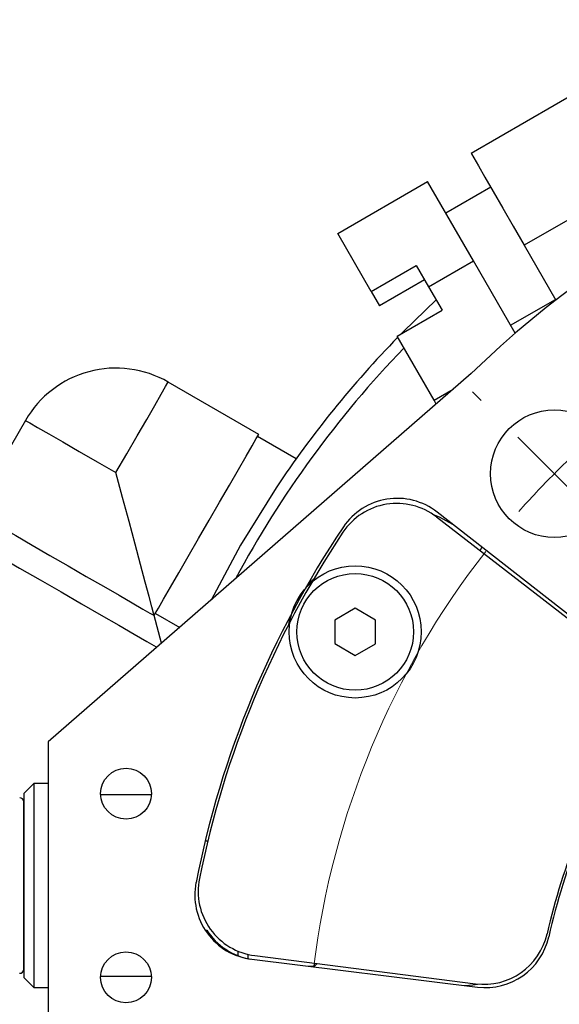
# Model space of a CAD drawing. Header units: inches. Extents: x 1.8 to 31.6, y 1.3 to 21.4.
# Tile 44 of 65: x 10.3 to 11.4, y 19.2 to 21.1. Entities that reach past the tile are written whole.
import ezdxf

# ---------------------------------------------------------------- set-up
doc = ezdxf.new("R2010")
doc.units = ezdxf.units.IN
doc.header["$MEASUREMENT"] = 0

# ---------------------------------------------------------------- blocks, each defined once
blk = doc.blocks.new('SW_CENTERMARKSYMBOL_0')
at = {"color": 0, "linetype": 'Continuous', "lineweight": 18}
for p, q in [((0.3349, 1.2904), (0.3186, 1.3067)), ((0.4762, 1.1489), (0.4056, 1.2197)), ((0.4762, 1.1489), (0.5469, 1.0782))]:
    blk.add_line(p, q, dxfattribs=at)
for start, end in [(131.4595, 134.9853), (134.9853, 138.5112), (142.0371, 172.9336)]:
    blk.add_arc((1.625, -0.0004), 1.625, start, end, dxfattribs=at)

msp = doc.modelspace()

# ---------------------------------------------------------------- linework, layer by layer
at = {"color": 7, "linetype": 'Continuous', "lineweight": 25}
for p, q in [((11.6323, 21.0673), (11.1993, 20.8172)), ((11.7346, 20.8901), (11.3016, 20.6401)), ((10.942, 20.6628), (11.1152, 20.7629)), ((11.2034, 20.6101), (11.1152, 20.7629)), ((11.2368, 20.7523), (11.1502, 20.7023)), ((11.0066, 20.551), (10.942, 20.6628)), ((11.3016, 20.6401), (11.3626, 20.5345)), ((11.0066, 20.551), (11.0932, 20.601)), ((11.0932, 20.601), (11.1168, 20.56)), ((11.1168, 20.56), (11.2034, 20.6101)), ((11.2841, 20.4704), (11.2034, 20.6101)), ((11.1092, 20.5733), (11.0226, 20.5233)), ((11.0066, 20.551), (11.0226, 20.5233)), ((11.1168, 20.56), (11.143, 20.5148)), ((11.2752, 20.4858), (11.3618, 20.5358)), ((11.0564, 20.4648), (11.143, 20.5148)), ((11.1277, 20.3412), (11.0564, 20.4648)), ((11.1993, 20.3927), (10.3835, 19.6828)), ((10.7894, 20.2755), (10.6149, 20.3763)), ((11.1277, 20.3412), (11.1646, 20.3625)), ((11.1319, 20.334), (11.1277, 20.3412)), ((10.3395, 20.3025), (10.2386, 20.1277)), ((10.8616, 20.2284), (10.7871, 20.2714)), ((11.4792, 19.8553), (11.1333, 20.1256)), ((11.4719, 19.8532), (11.1324, 20.1162)), ((11.2167, 20.0509), (11.2196, 20.0582)), ((10.9756, 19.9402), (10.9362, 19.9174)), ((11.0149, 19.9174), (10.9756, 19.9402)), ((10.5878, 19.9262), (10.5879, 19.9263)), ((10.602, 19.8729), (10.5878, 19.9262)), ((10.5902, 19.9304), (10.637, 19.9034)), ((10.8494, 19.9242), (10.8468, 19.9082)), ((10.9362, 19.9174), (10.9362, 19.872)), ((11.0149, 19.8719), (11.0149, 19.9174)), ((10.9362, 19.872), (10.9755, 19.8492)), ((10.9755, 19.8492), (11.0149, 19.8719)), ((10.3835, 19.6828), (10.3834, 19.1285)), ((10.3559, 19.6025), (10.3362, 19.5828)), ((10.3835, 19.6025), (10.3559, 19.6025)), ((10.5824, 19.5802), (10.4846, 19.5802)), ((10.6911, 19.4914), (10.686, 19.4914)), ((10.6861, 19.3198), (10.6891, 19.3198)), ((10.7495, 19.2703), (10.7496, 19.279)), ((10.7818, 19.2704), (11.2078, 19.2161)), ((10.7759, 19.2634), (11.2116, 19.2098)), ((10.8972, 19.25), (10.9022, 19.255)), ((10.8848, 19.25), (10.8972, 19.25)), ((10.3362, 19.2285), (10.3558, 19.2088)), ((10.4845, 19.231), (10.5823, 19.231)), ((10.3558, 19.2088), (10.3834, 19.2088))]:
    msp.add_line(p, q, dxfattribs=at)
at = {"color": 7, "linetype": 'Continuous', "lineweight": 25, "flags": 128}
for points in [[(11.1993, 20.8172), (11.1998, 20.8162), (11.2043, 20.8085), (11.2131, 20.7934), (11.2257, 20.7715), (11.2416, 20.7439), (11.2602, 20.7118), (11.2804, 20.6767), (11.3016, 20.6401)], [(11.1314, 20.5348), (11.0684, 20.4738), (11.0636, 20.4689)], [(10.5141, 20.2017), (10.535, 20.238), (10.5551, 20.2727), (10.5733, 20.3043), (10.589, 20.3314), (10.6014, 20.3529), (10.6099, 20.3677), (10.6143, 20.3753), (10.6149, 20.3763)], [(10.3395, 20.3025), (10.3405, 20.3019), (10.348, 20.2976), (10.3629, 20.289), (10.3843, 20.2766), (10.4115, 20.2609), (10.4431, 20.2427), (10.4778, 20.2227), (10.5141, 20.2017)], [(10.5879, 19.9263), (10.5899, 19.9299), (10.596, 19.9405), (10.6059, 19.9576), (10.6192, 19.9806), (10.6353, 20.0086), (10.6536, 20.0403), (10.6734, 20.0745), (10.6937, 20.1098), (10.7139, 20.1447), (10.733, 20.1778), (10.7503, 20.2078), (10.7651, 20.2334), (10.7768, 20.2535), (10.7848, 20.2675), (10.7889, 20.2746), (10.7894, 20.2755)], [(10.5879, 19.9263), (10.5867, 19.9305), (10.5834, 19.9429), (10.578, 19.9632), (10.5706, 19.9908), (10.5615, 20.0247), (10.551, 20.064), (10.5393, 20.1075), (10.5269, 20.1539), (10.5141, 20.2017)], [(10.8229, 20.1723), (10.7544, 20.062), (10.6974, 19.9559)], [(10.2386, 20.1277), (10.2422, 20.1257), (10.2528, 20.1196), (10.2699, 20.1097), (10.2929, 20.0964), (10.3208, 20.0803), (10.3526, 20.062), (10.3868, 20.0422), (10.422, 20.0219), (10.4569, 20.0017), (10.4901, 19.9826), (10.52, 19.9653), (10.5456, 19.9505), (10.5658, 19.9388), (10.5797, 19.9308), (10.5869, 19.9267), (10.5878, 19.9262)], [(10.1698, 20.1093), (10.1735, 20.1072), (10.1845, 20.1008), (10.2025, 20.0904), (10.2267, 20.0764), (10.2565, 20.0592), (10.2907, 20.0395), (10.3283, 20.0178), (10.3679, 19.9949), (10.4081, 19.9717), (10.4477, 19.9488), (10.4853, 19.9272), (10.5195, 19.9074), (10.5492, 19.8902), (10.5735, 19.8762), (10.5915, 19.8658), (10.5929, 19.865)], [(11.1639, 20.1018), (11.1384, 20.1162), (11.1285, 20.1195)], [(10.8953, 19.9963), (10.884, 19.9863), (10.8832, 19.9855)], [(10.3559, 19.6025), (10.3559, 19.5985), (10.3559, 19.5861), (10.3559, 19.5657), (10.3559, 19.5382), (10.3559, 19.5049), (10.3559, 19.4672), (10.3559, 19.4268), (10.3559, 19.3855), (10.3559, 19.345), (10.3559, 19.3072), (10.3558, 19.2738), (10.3558, 19.2462), (10.3558, 19.2256), (10.3558, 19.213), (10.3558, 19.2088)], [(10.3362, 19.5828), (10.3362, 19.5819), (10.3362, 19.574), (10.3362, 19.5582), (10.3362, 19.5353), (10.3362, 19.5063), (10.3362, 19.4726), (10.3362, 19.4357), (10.3362, 19.3975), (10.3362, 19.3597), (10.3362, 19.3239), (10.3362, 19.2921), (10.3362, 19.2655), (10.3362, 19.2455), (10.3362, 19.2329), (10.3362, 19.2285), (10.3362, 19.2285)], [(10.7692, 19.2646), (10.7692, 19.2678), (10.7692, 19.2726)], [(10.8972, 19.25), (10.8972, 19.2501), (10.8972, 19.2557)], [(11.1862, 19.2129), (11.2027, 19.2139), (11.2117, 19.2156)]]:
    msp.add_lwpolyline(points, dxfattribs=at)
at = {"color": 7, "linetype": 'Continuous', "lineweight": 25}
for centre, radius in [((11.3596, 20.1996), 0.123), ((10.9755, 19.8947), 0.1275), ((10.9755, 19.8947), 0.1125), ((10.5335, 19.5828), 0.049), ((10.5334, 19.2285), 0.049)]:
    msp.add_circle(centre, radius, dxfattribs=at)
for centre, radius, start, end in [((12.5084, 19.0503), 2.0248, 183.6921, 109.3328), ((12.5084, 19.0503), 1.875, 200.7555, 134.2787), ((12.5084, 19.0503), 2.0248, 135.7672, 146.3489), ((12.5084, 19.0503), 2.0017, 135.9538, 151.7703), ((10.5141, 20.2017), 0.2016, 60, 150), ((11.0564, 20.0272), 0.125, 51.9853, 146.0685), ((11.0558, 20.0174), 0.125, 52.2357, 146.3435), ((12.5084, 19.0503), 1.875, 146.0685, 168.8913), ((12.5083, 19.0503), 1.87, 146.3435, 168.6279), ((12.5083, 19.0503), 1.192, 147.682, 167.2894), ((12.5084, 19.0503), 1.1875, 147.4331, 167.523), ((10.3284, 19.5671), 0.00787, 359.9853, 89.9853), ((10.7911, 19.3875), 0.125, 168.8913, 262.9853), ((10.7976, 19.3944), 0.125, 168.6279, 262.7357), ((10.7945, 19.387), 0.125, 212.5264, 260.6879), ((11.2236, 19.3401), 0.125, 262.7357, 347.2894), ((11.2268, 19.3339), 0.125, 262.9853, 347.523), ((10.3283, 19.2442), 0.00787, 269.9853, 359.9853)]:
    msp.add_arc(centre, radius, start, end, dxfattribs=at)
for points, knots in [([(10.3362, 19.4611), (10.3362, 19.4795), (10.3362, 19.5076), (10.3362, 19.5361), (10.3362, 19.553), (10.3362, 19.5642), (10.3362, 19.5661), (10.3362, 19.567)], [0, 0, 0, 0, 0.31485, 0.484339, 0.657425, 0.830511, 1, 1, 1, 1]), ([(10.3362, 19.245), (10.3362, 19.2466), (10.3362, 19.2499), (10.3362, 19.2776), (10.3362, 19.3086), (10.3362, 19.3372), (10.3362, 19.3686), (10.3362, 19.4109), (10.3362, 19.4413), (10.3362, 19.4611)], [0, 0, 0, 0, 0.182364, 0.378153, 0.483549, 0.591182, 0.698815, 0.804212, 1, 1, 1, 1])]:
    msp.add_open_spline(points, degree=3, knots=knots, dxfattribs=at)

# ---------------------------------------------------------------- block references
at = {"color": 7, "linetype": 'Continuous', "lineweight": 18}
msp.add_blockref('SW_CENTERMARKSYMBOL_0', (10.8834, 19.0507), dxfattribs=at)

doc.saveas('drawing.dxf')
